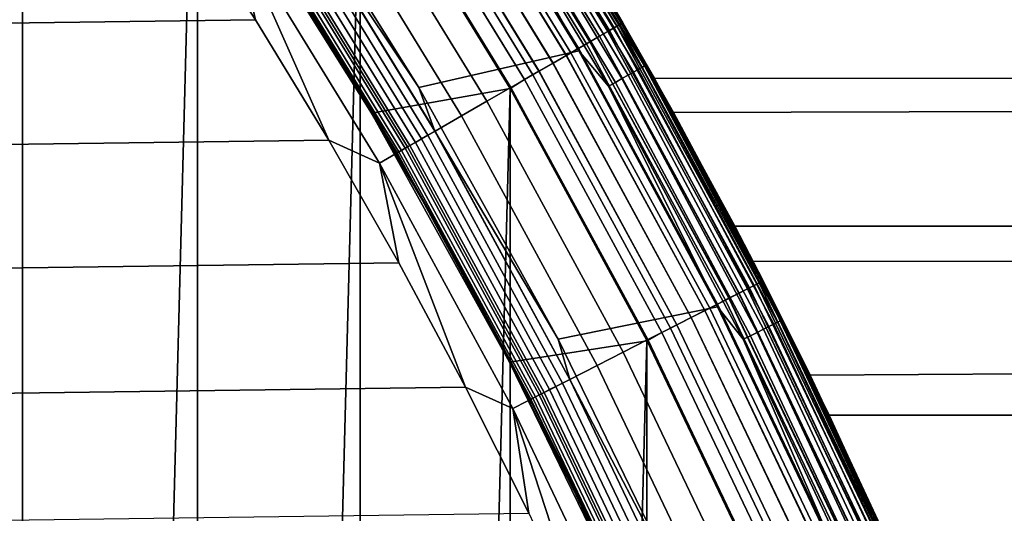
# Model space of a CAD drawing. Header units: metres. Extents: x -22 to 244, y -22 to 22.
# Tile 90 of 154: x 16.31 to 20.08, y 8.87 to 10.76. Entities that reach past the tile are written whole.
import ezdxf

# ---------------------------------------------------------------- set-up
doc = ezdxf.new("R2010")
doc.units = ezdxf.units.M
doc.layers.add('solid_10_151_023_XXX', color=7, linetype='CONTINUOUS')

msp = doc.modelspace()

# ---------------------------------------------------------------- linework, layer by layer
at = {"layer": 'solid_10_151_023_XXX'}
for points in [[(15.60712, -14.050544, 0.8), (15.607105, 14.05056, 0.8), (16.321142, 13.214396, 0.8)], [(16.321154, -13.214382, 0.8), (15.60712, -14.050544, 0.8), (16.321142, 13.214396, 0.8)], [(16.321154, -13.214382, 0.8), (16.321142, 13.214396, 0.8), (16.990444, 12.34199, 0.8)], [(16.990454, -12.341978, 0.8), (16.321154, -13.214382, 0.8), (16.990444, 12.34199, 0.8)], [(16.990454, -12.341978, 0.8), (16.990444, 12.34199, 0.8), (17.613159, 11.43576, 0.8)], [(17.999454, 11.688983, 1.108537), (18.586542, 10.730945, 1.108537), (18.561449, 10.716457, 1.04983), (17.975155, 11.673202, 1.04983)], [(17.97543, 11.67338, 212.549606), (18.561731, 10.71662, 212.549606), (18.586758, 10.73107, 212.49086), (17.999664, 11.689119, 212.49086)], [(17.982096, 11.677709, 269.121063), (18.568615, 10.720595, 269.121063), (18.596813, 10.736876, 268.999603), (18.009403, 11.695443, 268.999603)], [(18.017115, 11.700451, 1.170527), (18.604776, 10.741473, 1.170527), (18.586542, 10.730945, 1.108537), (17.999454, 11.688983, 1.108537)], [(17.999664, 11.689119, 212.49086), (18.586758, 10.73107, 212.49086), (18.604923, 10.741557, 212.428833), (18.017256, 11.700543, 212.428833)], [(18.009403, 11.695443, 268.999603), (18.596813, 10.736876, 268.999603), (18.613853, 10.746713, 268.875427), (18.025904, 11.706159, 268.875427)], [(18.02783, 11.70741, 1.234737), (18.615841, 10.747861, 1.234737), (18.604776, 10.741473, 1.170527), (18.017115, 11.700451, 1.170527)], [(18.017256, 11.700543, 212.428833), (18.604923, 10.741557, 212.428833), (18.615915, 10.747904, 212.364609), (18.027901, 11.707456, 212.364609)], [(18.025904, 11.706159, 268.875427), (18.613853, 10.746713, 268.875427), (18.619543, 10.750007, 268.75), (18.031412, 11.709745, 268.75)], [(18.615841, 10.747861, 1.234737), (18.02783, 11.70741, 1.234737), (18.031418, 11.70974, 1.3), (18.619547, 10.75, 1.3)], [(18.027901, 11.707456, 212.364609), (18.615915, 10.747904, 212.364609), (18.619547, 10.75, 212.300003), (18.031418, 11.70974, 212.300003)], [(18.031412, 11.709745, 268.75), (18.619543, 10.750007, 268.75), (18.619547, 10.75, 213.449997), (18.031418, 11.709739, 213.449997)], [(18.031418, 11.70974, 1.3), (18.500261, 10.95401, 124.797417), (18.814035, 10.405867, 124.388458), (18.619547, 10.75, 1.3)], [(18.031418, 11.70974, 212.300003), (18.619547, 10.75, 212.300003), (18.417042, 11.093356, 149.447647), (18.07715, 11.639012, 148.737473)], [(18.13913, 11.537667, 213.418961), (18.031418, 11.709739, 213.449997), (18.619547, 10.75, 213.449997)], [(17.896374, 11.622041, 269.350433), (18.480099, 10.66949, 269.350433), (18.529568, 10.69805, 269.238434), (17.944281, 11.653152, 269.238434)], [(17.94463, 11.653378, 0.995412), (18.529928, 10.698258, 0.995412), (18.492519, 10.676661, 0.946215), (17.908403, 11.629852, 0.946215)], [(17.908791, 11.630105, 212.65332), (18.49292, 10.676892, 212.65332), (18.530272, 10.698458, 212.604065), (17.944963, 11.653596, 212.604065)], [(17.944281, 11.653152, 269.238434), (18.529568, 10.69805, 269.238434), (18.568615, 10.720595, 269.121063), (17.982096, 11.677709, 269.121063)], [(17.975155, 11.673202, 1.04983), (18.561449, 10.716457, 1.04983), (18.529928, 10.698258, 0.995412), (17.94463, 11.653378, 0.995412)], [(17.944963, 11.653596, 212.604065), (18.530272, 10.698458, 212.604065), (18.561731, 10.71662, 212.549606), (17.97543, 11.67338, 212.549606)], [(17.838902, 11.584718, 269.455841), (18.420752, 10.635225, 269.455841), (18.480099, 10.66949, 269.350433), (17.896374, 11.622041, 269.350433)], [(17.908403, 11.629852, 0.946215), (18.492519, 10.676661, 0.946215), (18.449865, 10.652035, 0.903084), (17.867096, 11.603027, 0.903084)], [(17.867531, 11.603311, 212.696518), (18.450315, 10.652294, 212.696518), (18.49292, 10.676892, 212.65332), (17.908791, 11.630105, 212.65332)], [(17.8382, 10.501841, 213.25), (17.253687, 11.436793, 213.25), (17.867847, 11.594396, 213.25), (18.450424, 10.642923, 213.25)], [(17.772493, 11.541593, 269.553528), (18.352177, 10.595634, 269.553528), (18.420752, 10.635225, 269.455841), (17.838902, 11.584718, 269.455841)], [(17.867096, 11.603027, 0.903084), (18.449865, 10.652035, 0.903084), (18.402697, 10.624802, 0.866758), (17.821417, 11.573363, 0.866758)], [(17.821892, 11.573672, 212.73291), (18.403187, 10.625085, 212.73291), (18.450315, 10.652294, 212.696518), (17.867531, 11.603311, 212.696518)], [(17.998819, 11.448421, 213.252457), (18.450424, 10.642923, 213.25), (17.867847, 11.594396, 213.25)], [(17.69788, 11.493138, 269.642365), (18.275131, 10.551151, 269.642365), (18.352177, 10.595634, 269.553528), (17.772493, 11.541593, 269.553528)], [(17.772148, 11.541368, 0.83786), (18.351822, 10.595428, 0.83786), (18.298113, 10.564421, 0.816885), (17.720137, 11.507591, 0.816885)], [(17.720667, 11.507936, 212.782944), (18.29866, 10.564736, 212.782944), (18.352345, 10.595732, 212.761887), (17.772655, 11.541698, 212.761887)], [(17.821417, 11.573363, 0.866758), (18.402697, 10.624802, 0.866758), (18.351822, 10.595428, 0.83786), (17.772148, 11.541368, 0.83786)], [(17.772655, 11.541698, 212.761887), (18.352345, 10.595732, 212.761887), (18.403187, 10.625085, 212.73291), (17.821892, 11.573672, 212.73291)], [(18.13913, 11.537667, 213.418961), (18.709024, 10.58859, 213.418961), (18.702673, 10.584995, 213.388412), (18.132973, 11.533751, 213.388412)], [(18.13913, 11.537667, 213.418961), (18.619547, 10.75, 213.449997), (18.709024, 10.58859, 213.418961)], [(17.720137, 11.507591, 0.816885), (18.298113, 10.564421, 0.816885), (18.242491, 10.532307, 0.804193), (17.666271, 11.472611, 0.804193)], [(17.666817, 11.472964, 212.795715), (18.243053, 10.532632, 212.795715), (18.29866, 10.564736, 212.782944), (17.720667, 11.507936, 212.782944)], [(18.091822, 11.507577, 213.30867), (18.660231, 10.560974, 213.30867), (18.63945, 10.549214, 213.288254), (18.071676, 11.494762, 213.288254)], [(18.109022, 11.518517, 213.332565), (18.677971, 10.571015, 213.332565), (18.660231, 10.560974, 213.30867), (18.091822, 11.507577, 213.30867)], [(18.122854, 11.527315, 213.359375), (18.692236, 10.579088, 213.359375), (18.677971, 10.571015, 213.332565), (18.109022, 11.518517, 213.332565)], [(18.132973, 11.533751, 213.388412), (18.702673, 10.584995, 213.388412), (18.692236, 10.579088, 213.359375), (18.122854, 11.527315, 213.359375)], [(17.666271, 11.472611, 0.804193), (18.242491, 10.532307, 0.804193), (18.187542, 10.498255, 0.8), (17.613159, 11.43576, 0.8)], [(17.666817, 11.472964, 212.795715), (17.613165, 11.435751, 212.800003), (18.187555, 10.498232, 212.800003), (18.243053, 10.532632, 212.795715)], [(17.615881, 11.439886, 269.721405), (18.190456, 10.502264, 269.721405), (18.275131, 10.551151, 269.642365), (17.69788, 11.493138, 269.642365)], [(18.024593, 11.464814, 213.259796), (18.590889, 10.521729, 213.259796), (18.564304, 10.506684, 213.252457), (17.998819, 11.448421, 213.252457)], [(18.04908, 11.48039, 213.27182), (18.616144, 10.536024, 213.27182), (18.590889, 10.521729, 213.259796), (18.024593, 11.464814, 213.259796)], [(18.071676, 11.494762, 213.288254), (18.63945, 10.549214, 213.288254), (18.616144, 10.536024, 213.27182), (18.04908, 11.48039, 213.27182)], [(17.613165, -11.43575, 0.8), (16.990454, -12.341978, 0.8), (17.613159, 11.43576, 0.8)], [(17.656637, 10.404134, 212.800003), (18.187555, 10.498232, 212.800003), (17.613165, 11.435751, 212.800003), (17.07795, 11.329003, 212.800003)], [(17.33445, 11.257123, 213.252426), (17.253687, 11.436793, 213.25), (17.8382, 10.501841, 213.25)], [(17.527393, 11.382422, 269.789795), (18.099083, 10.449511, 269.789795), (18.190456, 10.502264, 269.721405), (17.615881, 11.439886, 269.721405)], [(17.613165, -11.43575, 0.8), (17.613159, 11.43576, 0.8), (18.187542, 10.498255, 0.8)], [(17.998819, 11.448421, 213.252457), (18.564304, 10.506684, 213.252457), (18.450424, 10.642923, 213.25)], [(17.433392, 11.321377, 269.846771), (18.002014, 10.393468, 269.846771), (18.099083, 10.449511, 269.789795), (17.527393, 11.382422, 269.789795)], [(17.077923, 11.329049, 213.25), (17.656652, 10.404104, 213.25), (17.656637, 10.404134, 212.800003), (17.07795, 11.329003, 212.800003)], [(17.378498, 10.873713, 213.25), (17.656652, 10.404104, 213.25), (17.077923, 11.329049, 213.25)], [(17.334906, 11.25742, 269.891693), (17.900316, 10.334753, 269.891693), (18.002014, 10.393468, 269.846771), (17.433392, 11.321377, 269.846771)], [(104.758942, 11.313688, 180.6436), (18.417042, 11.093356, 149.447647), (18.741339, 10.536233, 150.109741), (104.548065, 10.661525, 181.222977)], [(112.497993, 11.313688, 159.380737), (112.70887, 10.661525, 158.801361), (18.814035, 10.405867, 124.388458), (18.500261, 10.95401, 124.797417)], [(17.233019, 11.191253, 269.924103), (17.795107, 10.27401, 269.924103), (17.900316, 10.334753, 269.891693), (17.334906, 11.25742, 269.891693)], [(17.848238, 10.304685, 213.271713), (17.284472, 11.224668, 213.271713), (17.308823, 11.240481, 213.25972), (17.873384, 10.319202, 213.25972)], [(17.873384, 10.319202, 213.25972), (17.308823, 11.240481, 213.25972), (17.33445, 11.257123, 213.252426), (17.899845, 10.33448, 213.252426)], [(17.899845, 10.33448, 213.252426), (17.33445, 11.257123, 213.252426), (17.8382, 10.501841, 213.25)], [(16.919888, 11.21639, 269.950012), (-17.212578, 10.761835, 269.950012), (-17.493082, 10.299614, 269.950012), (17.212582, 10.761828, 269.950012)], [(17.128847, 11.123604, 269.943604), (16.919888, 11.21639, 269.950012), (17.212582, 10.761828, 269.950012)], [(17.804329, 10.279334, 213.308487), (17.241949, 11.197053, 213.308487), (17.261995, 11.210072, 213.288101), (17.825029, 10.291285, 213.288101)], [(17.825029, 10.291285, 213.288101), (17.261995, 11.210072, 213.288101), (17.284472, 11.224668, 213.271713), (17.848238, 10.304685, 213.271713)], [(17.128847, 11.123604, 269.943604), (17.687538, 10.211905, 269.943604), (17.795107, 10.27401, 269.924103), (17.233019, 11.191253, 269.924103)], [(17.194811, 11.166441, 213.418716), (17.755653, 10.251231, 213.418716), (17.753521, 10.25, 213.449997), (17.192747, 11.1651, 213.449997)], [(17.378498, 10.873713, 213.25), (17.192747, 11.1651, 213.449997), (17.753521, 10.25, 213.449997)], [(17.200964, 11.170437, 213.388168), (17.762007, 10.254899, 213.388168), (17.755653, 10.251231, 213.418716), (17.194811, 11.166441, 213.418716)], [(17.762007, 10.254899, 213.388168), (17.200964, 11.170437, 213.388168), (17.211052, 11.176989, 213.359146), (17.772423, 10.260914, 213.359146)], [(17.772423, 10.260914, 213.359146), (17.211052, 11.176989, 213.359146), (17.224827, 11.185934, 213.332367), (17.786648, 10.269126, 213.332367)], [(17.786648, 10.269126, 213.332367), (17.224827, 11.185934, 213.332367), (17.241949, 11.197053, 213.308487), (17.804329, 10.279334, 213.308487)], [(17.128847, 11.123604, 269.943604), (17.212582, 10.761828, 269.950012), (17.493086, 10.299607, 269.950012)], [(17.128847, 11.123604, 269.943604), (17.493086, 10.299607, 269.950012), (17.687538, 10.211905, 269.943604)], [(18.619547, 10.75, 212.300003), (18.741339, 10.536233, 150.109741), (18.417042, 11.093356, 149.447647)], [(17.378498, 10.873713, 213.25), (17.661932, 10.407025, 213.25), (17.656652, 10.404104, 213.25)], [(17.378498, 10.873713, 213.25), (17.753521, 10.25, 213.449997), (17.661932, 10.407025, 213.25)], [(17.212582, 10.761828, 269.950012), (-17.493082, 10.299614, 269.950012), (-17.761211, 9.830024, 269.950012), (17.493086, 10.299607, 269.950012)], [(18.596813, 10.736876, 268.999603), (19.133253, 9.748878, 268.999603), (19.150784, 9.757812, 268.875427), (18.613853, 10.746713, 268.875427)], [(18.615841, 10.747861, 1.234737), (19.152828, 9.758854, 1.234737), (19.141445, 9.753054, 1.170527), (18.604776, 10.741473, 1.170527)], [(18.604923, 10.741557, 212.428833), (19.141596, 9.75313, 212.428833), (19.152905, 9.758892, 212.364609), (18.615915, 10.747904, 212.364609)], [(18.613853, 10.746713, 268.875427), (19.150784, 9.757812, 268.875427), (19.156637, 9.760801, 268.75), (18.619543, 10.750007, 268.75)], [(19.152828, 9.758854, 1.234737), (18.615841, 10.747861, 1.234737), (18.619547, 10.75, 1.3), (19.156641, 9.760796, 1.3)], [(18.615915, 10.747904, 212.364609), (19.152905, 9.758892, 212.364609), (19.156641, 9.760796, 212.300003), (18.619547, 10.75, 212.300003)], [(18.619543, 10.750007, 268.75), (19.156637, 9.760801, 268.75), (19.156641, 9.760796, 213.449997), (18.619547, 10.75, 213.449997)], [(18.619547, 10.75, 1.3), (19.11833, 9.835622, 124.003395), (19.410202, 9.246302, 123.643578), (19.156641, 9.760796, 1.3)], [(18.619547, 10.75, 1.3), (18.814035, 10.405867, 124.388458), (19.11833, 9.835622, 124.003395)], [(18.619547, 10.75, 212.300003), (19.156641, 9.760796, 212.300003), (19.048359, 9.970458, 150.724319), (18.741339, 10.536233, 150.109741)], [(18.709024, 10.58859, 213.418961), (18.619547, 10.75, 213.449997), (19.156641, 9.760796, 213.449997)], [(18.529568, 10.69805, 269.238434), (19.064066, 9.713627, 269.238434), (19.10424, 9.734097, 269.121063), (18.568615, 10.720595, 269.121063)], [(18.561449, 10.716457, 1.04983), (19.096867, 9.73034, 1.04983), (19.064436, 9.713816, 0.995412), (18.529928, 10.698258, 0.995412)], [(18.530272, 10.698458, 212.604065), (19.064791, 9.713996, 212.604065), (19.097158, 9.730488, 212.549606), (18.561731, 10.71662, 212.549606)], [(18.586542, 10.730945, 1.108537), (19.122684, 9.743494, 1.108537), (19.096867, 9.73034, 1.04983), (18.561449, 10.716457, 1.04983)], [(18.561731, 10.71662, 212.549606), (19.097158, 9.730488, 212.549606), (19.122906, 9.743608, 212.49086), (18.586758, 10.73107, 212.49086)], [(18.568615, 10.720595, 269.121063), (19.10424, 9.734097, 269.121063), (19.133253, 9.748878, 268.999603), (18.596813, 10.736876, 268.999603)], [(18.604776, 10.741473, 1.170527), (19.141445, 9.753054, 1.170527), (19.122684, 9.743494, 1.108537), (18.586542, 10.730945, 1.108537)], [(18.586758, 10.73107, 212.49086), (19.122906, 9.743608, 212.49086), (19.141596, 9.75313, 212.428833), (18.604923, 10.741557, 212.428833)], [(18.492519, 10.676661, 0.946215), (19.025949, 9.694205, 0.946215), (18.982065, 9.671845, 0.903084), (18.449865, 10.652035, 0.903084)], [(18.450315, 10.652294, 212.696518), (18.982527, 9.672081, 212.696518), (19.026361, 9.694415, 212.65332), (18.49292, 10.676892, 212.65332)], [(18.480099, 10.66949, 269.350433), (19.01317, 9.687694, 269.350433), (19.064066, 9.713627, 269.238434), (18.529568, 10.69805, 269.238434)], [(18.529928, 10.698258, 0.995412), (19.064436, 9.713816, 0.995412), (19.025949, 9.694205, 0.946215), (18.492519, 10.676661, 0.946215)], [(18.49292, 10.676892, 212.65332), (19.026361, 9.694415, 212.65332), (19.064791, 9.713996, 212.604065), (18.530272, 10.698458, 212.604065)], [(18.372084, 9.537113, 213.25), (17.8382, 10.501841, 213.25), (18.450424, 10.642923, 213.25), (18.982393, 9.66223, 213.25)], [(18.352177, 10.595634, 269.553528), (18.881559, 9.620635, 269.553528), (18.95211, 9.656583, 269.455841), (18.420752, 10.635225, 269.455841)], [(18.449865, 10.652035, 0.903084), (18.982065, 9.671845, 0.903084), (18.933535, 9.647118, 0.866758), (18.402697, 10.624802, 0.866758)], [(18.403187, 10.625085, 212.73291), (18.93404, 9.647375, 212.73291), (18.982527, 9.672081, 212.696518), (18.450315, 10.652294, 212.696518)], [(18.420752, 10.635225, 269.455841), (18.95211, 9.656583, 269.455841), (19.01317, 9.687694, 269.350433), (18.480099, 10.66949, 269.350433)], [(18.564304, 10.506684, 213.252457), (18.982393, 9.66223, 213.25), (18.450424, 10.642923, 213.25)], [(104.548065, 10.661525, 181.222977), (18.741339, 10.536233, 150.109741), (19.048359, 9.970458, 150.724319), (104.350029, 9.975817, 181.76709)], [(112.70887, 10.661525, 158.801361), (112.906906, 9.975817, 158.257248), (19.11833, 9.835622, 124.003395), (18.814035, 10.405867, 124.388458)], [(18.275131, 10.551151, 269.642365), (18.80229, 9.580245, 269.642365), (18.881559, 9.620635, 269.553528), (18.352177, 10.595634, 269.553528)], [(18.351822, 10.595428, 0.83786), (18.881193, 9.620448, 0.83786), (18.825935, 9.592293, 0.816885), (18.298113, 10.564421, 0.816885)], [(18.29866, 10.564736, 212.782944), (18.826498, 9.59258, 212.782944), (18.881731, 9.620723, 212.761887), (18.352345, 10.595732, 212.761887)], [(18.402697, 10.624802, 0.866758), (18.933535, 9.647118, 0.866758), (18.881193, 9.620448, 0.83786), (18.351822, 10.595428, 0.83786)], [(18.352345, 10.595732, 212.761887), (18.881731, 9.620723, 212.761887), (18.93404, 9.647375, 212.73291), (18.403187, 10.625085, 212.73291)], [(18.298113, 10.564421, 0.816885), (18.825935, 9.592293, 0.816885), (18.768709, 9.563135, 0.804193), (18.242491, 10.532307, 0.804193)], [(18.243053, 10.532632, 212.795715), (18.769287, 9.563429, 212.795715), (18.826498, 9.59258, 212.782944), (18.29866, 10.564736, 212.782944)], [(18.660231, 10.560974, 213.30867), (19.179153, 9.586366, 213.30867), (19.157797, 9.575691, 213.288254), (18.63945, 10.549214, 213.288254)], [(18.677971, 10.571015, 213.332565), (19.197388, 9.59548, 213.332565), (19.179153, 9.586366, 213.30867), (18.660231, 10.560974, 213.30867)], [(18.692236, 10.579088, 213.359375), (19.212049, 9.602809, 213.359375), (19.197388, 9.59548, 213.332565), (18.677971, 10.571015, 213.332565)], [(18.702673, 10.584995, 213.388412), (19.222776, 9.608171, 213.388412), (19.212049, 9.602809, 213.359375), (18.692236, 10.579088, 213.359375)], [(18.709024, 10.58859, 213.418961), (19.229305, 9.611433, 213.418961), (19.222776, 9.608171, 213.388412), (18.702673, 10.584995, 213.388412)], [(18.709024, 10.58859, 213.418961), (19.156641, 9.760796, 213.449997), (19.229305, 9.611433, 213.418961)], [(18.242491, 10.532307, 0.804193), (18.768709, 9.563135, 0.804193), (18.712051, 9.532003, 0.8), (18.187542, 10.498255, 0.8)], [(18.243053, 10.532632, 212.795715), (18.187555, 10.498232, 212.800003), (18.712076, 9.531956, 212.800003), (18.769287, 9.563429, 212.795715)], [(18.190456, 10.502264, 269.721405), (18.715172, 9.535856, 269.721405), (18.80229, 9.580245, 269.642365), (18.275131, 10.551151, 269.642365)], [(18.590889, 10.521729, 213.259796), (19.107883, 9.550743, 213.259796), (19.080561, 9.537086, 213.252457), (18.564304, 10.506684, 213.252457)], [(18.616144, 10.536024, 213.27182), (19.133842, 9.563718, 213.27182), (19.107883, 9.550743, 213.259796), (18.590889, 10.521729, 213.259796)], [(18.63945, 10.549214, 213.288254), (19.157797, 9.575691, 213.288254), (19.133842, 9.563718, 213.27182), (18.616144, 10.536024, 213.27182)], [(18.187555, -10.498231, 0.8), (17.613165, -11.43575, 0.8), (18.187542, 10.498255, 0.8)], [(18.185379, 9.449594, 212.800003), (18.712076, 9.531956, 212.800003), (18.187555, 10.498232, 212.800003), (17.656637, 10.404134, 212.800003)], [(17.899845, 10.33448, 213.252426), (17.8382, 10.501841, 213.25), (18.372084, 9.537113, 213.25)], [(18.099083, 10.449511, 269.789795), (18.621164, 9.487957, 269.789795), (18.715172, 9.535856, 269.721405), (18.190456, 10.502264, 269.721405)], [(18.187555, -10.498231, 0.8), (18.187542, 10.498255, 0.8), (18.712051, 9.532003, 0.8)], [(18.564304, 10.506684, 213.252457), (19.080561, 9.537086, 213.252457), (18.982393, 9.66223, 213.25)], [(18.002014, 10.393468, 269.846771), (18.521296, 9.437072, 269.846771), (18.621164, 9.487957, 269.789795), (18.099083, 10.449511, 269.789795)], [(17.661932, 10.407025, 213.25), (17.932804, 9.932996, 213.25), (17.656652, 10.404104, 213.25)], [(17.661932, 10.407025, 213.25), (17.753521, 10.25, 213.449997), (17.932804, 9.932996, 213.25)], [(17.656652, 10.404104, 213.25), (18.18536, 9.449625, 213.25), (18.185379, 9.449594, 212.800003), (17.656637, 10.404134, 212.800003)], [(17.932804, 9.932996, 213.25), (18.18536, 9.449625, 213.25), (17.656652, 10.404104, 213.25)], [(17.900316, 10.334753, 269.891693), (18.416664, 9.383759, 269.891693), (18.521296, 9.437072, 269.846771), (18.002014, 10.393468, 269.846771)], [(17.795107, 10.27401, 269.924103), (18.308418, 9.328606, 269.924103), (18.416664, 9.383759, 269.891693), (17.900316, 10.334753, 269.891693)], [(18.388954, 9.36964, 213.25972), (17.873384, 10.319202, 213.25972), (17.899845, 10.33448, 213.252426), (18.41618, 9.383512, 213.252426)], [(18.41618, 9.383512, 213.252426), (17.899845, 10.33448, 213.252426), (18.372084, 9.537113, 213.25)], [(17.493086, 10.299607, 269.950012), (-17.761211, 9.830024, 269.950012), (-18.016687, 9.35355, 269.950012), (17.761213, 9.830017, 269.950012)], [(17.687538, 10.211905, 269.943604), (17.493086, 10.299607, 269.950012), (17.761213, 9.830017, 269.950012)], [(18.339205, 9.344292, 213.288101), (17.825029, 10.291285, 213.288101), (17.848238, 10.304685, 213.271713), (18.363083, 9.356458, 213.271713)], [(18.363083, 9.356458, 213.271713), (17.848238, 10.304685, 213.271713), (17.873384, 10.319202, 213.25972), (18.388954, 9.36964, 213.25972)], [(17.687538, 10.211905, 269.943604), (18.197748, 9.272216, 269.943604), (18.308418, 9.328606, 269.924103), (17.795107, 10.27401, 269.924103)], [(18.274364, 9.311254, 213.388168), (17.762007, 10.254899, 213.388168), (17.772423, 10.260914, 213.359146), (18.285082, 9.316714, 213.359146)], [(18.285082, 9.316714, 213.359146), (17.772423, 10.260914, 213.359146), (17.786648, 10.269126, 213.332367), (18.299717, 9.324171, 213.332367)], [(18.299717, 9.324171, 213.332367), (17.786648, 10.269126, 213.332367), (17.804329, 10.279334, 213.308487), (18.317907, 9.33344, 213.308487)], [(18.317907, 9.33344, 213.308487), (17.804329, 10.279334, 213.308487), (17.825029, 10.291285, 213.288101), (18.339205, 9.344292, 213.288101)], [(17.755653, 10.251231, 213.418716), (18.267828, 9.307923, 213.418716), (18.265635, 9.306806, 213.449997), (17.753521, 10.25, 213.449997)], [(17.932804, 9.932996, 213.25), (17.753521, 10.25, 213.449997), (18.265635, 9.306806, 213.449997)], [(17.762007, 10.254899, 213.388168), (18.274364, 9.311254, 213.388168), (18.267828, 9.307923, 213.418716), (17.755653, 10.251231, 213.418716)], [(17.687538, 10.211905, 269.943604), (17.761213, 9.830017, 269.950012), (18.016691, 9.353543, 269.950012)], [(17.687538, 10.211905, 269.943604), (18.016691, 9.353543, 269.950012), (18.197748, 9.272216, 269.943604)], [(104.350029, 9.975817, 181.76709), (19.048359, 9.970458, 150.724319), (19.33654, 9.399372, 151.291534)], [(19.156641, 9.760796, 212.300003), (19.33654, 9.399372, 151.291534), (19.048359, 9.970458, 150.724319)], [(112.906906, 9.975817, 158.257248), (113.091484, 9.258721, 157.750137), (19.410202, 9.246302, 123.643578), (19.11833, 9.835622, 124.003395)], [(104.350029, 9.975817, 181.76709), (19.33654, 9.399372, 151.291534), (19.605042, 8.825665, 151.812439), (104.165451, 9.258721, 182.2742)], [(17.932804, 9.932996, 213.25), (18.190762, 9.452317, 213.25), (18.18536, 9.449625, 213.25)], [(17.932804, 9.932996, 213.25), (18.265635, 9.306806, 213.449997), (18.190762, 9.452317, 213.25)], [(17.761213, 9.830017, 269.950012), (-18.016687, 9.35355, 269.950012), (-18.259382, 8.870456, 269.950012), (18.016691, 9.353543, 269.950012)], [(19.064066, 9.713627, 269.238434), (19.54631, 8.702579, 269.238434), (19.587502, 8.720918, 269.121063), (19.10424, 9.734097, 269.121063)], [(19.096867, 9.73034, 1.04983), (19.579941, 8.717551, 1.04983), (19.546692, 8.702747, 0.995412), (19.064436, 9.713816, 0.995412)], [(19.064791, 9.713996, 212.604065), (19.547054, 8.702909, 212.604065), (19.58024, 8.717685, 212.549606), (19.097158, 9.730488, 212.549606)], [(19.122684, 9.743494, 1.108537), (19.606411, 8.729337, 1.108537), (19.579941, 8.717551, 1.04983), (19.096867, 9.73034, 1.04983)], [(19.097158, 9.730488, 212.549606), (19.58024, 8.717685, 212.549606), (19.60664, 8.729439, 212.49086), (19.122906, 9.743608, 212.49086)], [(19.10424, 9.734097, 269.121063), (19.587502, 8.720918, 269.121063), (19.617249, 8.734161, 268.999603), (19.133253, 9.748878, 268.999603)], [(19.141445, 9.753054, 1.170527), (19.625648, 8.737902, 1.170527), (19.606411, 8.729337, 1.108537), (19.122684, 9.743494, 1.108537)], [(19.122906, 9.743608, 212.49086), (19.60664, 8.729439, 212.49086), (19.625803, 8.73797, 212.428833), (19.141596, 9.75313, 212.428833)], [(19.133253, 9.748878, 268.999603), (19.617249, 8.734161, 268.999603), (19.635221, 8.742164, 268.875427), (19.150784, 9.757812, 268.875427)], [(19.152828, 9.758854, 1.234737), (19.63732, 8.743098, 1.234737), (19.625648, 8.737902, 1.170527), (19.141445, 9.753054, 1.170527)], [(19.141596, 9.75313, 212.428833), (19.625803, 8.73797, 212.428833), (19.637398, 8.743133, 212.364609), (19.152905, 9.758892, 212.364609)], [(19.150784, 9.757812, 268.875427), (19.635221, 8.742164, 268.875427), (19.641226, 8.744843, 268.75), (19.156637, 9.760801, 268.75)], [(19.63732, 8.743098, 1.234737), (19.152828, 9.758854, 1.234737), (19.156641, 9.760796, 1.3), (19.641228, 8.744838, 1.3)], [(19.152905, 9.758892, 212.364609), (19.637398, 8.743133, 212.364609), (19.641228, 8.744838, 212.300003), (19.156641, 9.760796, 212.300003)], [(19.156637, 9.760801, 268.75), (19.641226, 8.744843, 268.75), (19.641228, 8.744838, 213.449997), (19.156641, 9.760796, 213.449997)], [(19.156641, 9.760796, 1.3), (19.410202, 9.246302, 123.643578), (19.687443, 8.640288, 123.309593), (19.641228, 8.744838, 1.3)], [(19.156641, 9.760796, 212.300003), (19.641228, 8.744838, 212.300003), (19.605042, 8.825665, 151.812439), (19.33654, 9.399372, 151.291534)], [(19.229305, 9.611433, 213.418961), (19.156641, 9.760796, 213.449997), (19.641228, 8.744838, 213.449997)], [(19.025949, 9.694205, 0.946215), (19.507231, 8.685179, 0.946215), (19.462236, 8.665146, 0.903084), (18.982065, 9.671845, 0.903084)], [(18.982527, 9.672081, 212.696518), (19.462709, 8.665357, 212.696518), (19.507652, 8.685367, 212.65332), (19.026361, 9.694415, 212.65332)], [(19.01317, 9.687694, 269.350433), (19.494127, 8.679345, 269.350433), (19.54631, 8.702579, 269.238434), (19.064066, 9.713627, 269.238434)], [(19.064436, 9.713816, 0.995412), (19.546692, 8.702747, 0.995412), (19.507231, 8.685179, 0.946215), (19.025949, 9.694205, 0.946215)], [(19.026361, 9.694415, 212.65332), (19.507652, 8.685367, 212.65332), (19.547054, 8.702909, 212.604065), (19.064791, 9.713996, 212.604065)], [(18.853765, 8.545492, 213.25), (18.372084, 9.537113, 213.25), (18.982393, 9.66223, 213.25), (19.462175, 8.655271, 213.25)], [(18.881559, 9.620635, 269.553528), (19.359188, 8.619266, 269.553528), (19.431524, 8.651472, 269.455841), (18.95211, 9.656583, 269.455841)], [(18.982065, 9.671845, 0.903084), (19.462236, 8.665146, 0.903084), (19.412477, 8.642992, 0.866758), (18.933535, 9.647118, 0.866758)], [(18.93404, 9.647375, 212.73291), (19.412996, 8.643223, 212.73291), (19.462709, 8.665357, 212.696518), (18.982527, 9.672081, 212.696518)], [(18.95211, 9.656583, 269.455841), (19.431524, 8.651472, 269.455841), (19.494127, 8.679345, 269.350433), (19.01317, 9.687694, 269.350433)], [(19.080561, 9.537086, 213.252457), (19.462175, 8.655271, 213.25), (18.982393, 9.66223, 213.25)], [(18.80229, 9.580245, 269.642365), (19.277912, 8.583079, 269.642365), (19.359188, 8.619266, 269.553528), (18.881559, 9.620635, 269.553528)], [(18.881193, 9.620448, 0.83786), (19.358812, 8.619099, 0.83786), (19.302156, 8.593874, 0.816885), (18.825935, 9.592293, 0.816885)], [(18.826498, 9.59258, 212.782944), (19.302734, 8.594131, 212.782944), (19.359364, 8.619345, 212.761887), (18.881731, 9.620723, 212.761887)], [(18.933535, 9.647118, 0.866758), (19.412477, 8.642992, 0.866758), (19.358812, 8.619099, 0.83786), (18.881193, 9.620448, 0.83786)], [(18.881731, 9.620723, 212.761887), (19.359364, 8.619345, 212.761887), (19.412996, 8.643223, 212.73291), (18.93404, 9.647375, 212.73291)], [(18.715172, 9.535856, 269.721405), (19.188591, 8.543311, 269.721405), (19.277912, 8.583079, 269.642365), (18.80229, 9.580245, 269.642365)], [(18.825935, 9.592293, 0.816885), (19.302156, 8.593874, 0.816885), (19.243483, 8.56775, 0.804193), (18.768709, 9.563135, 0.804193)], [(18.769287, 9.563429, 212.795715), (19.244076, 8.568014, 212.795715), (19.302734, 8.594131, 212.782944), (18.826498, 9.59258, 212.782944)], [(19.179153, 9.586366, 213.30867), (19.647219, 8.586336, 213.30867), (19.62534, 8.576775, 213.288254), (19.157797, 9.575691, 213.288254)], [(19.197388, 9.59548, 213.332565), (19.665897, 8.5945, 213.332565), (19.647219, 8.586336, 213.30867), (19.179153, 9.586366, 213.30867)], [(19.212049, 9.602809, 213.359375), (19.680918, 8.601064, 213.359375), (19.665897, 8.5945, 213.332565), (19.197388, 9.59548, 213.332565)], [(19.222776, 9.608171, 213.388412), (19.691906, 8.605866, 213.388412), (19.680918, 8.601064, 213.359375), (19.212049, 9.602809, 213.359375)], [(19.229305, 9.611433, 213.418961), (19.698593, 8.608788, 213.418961), (19.691906, 8.605866, 213.388412), (19.222776, 9.608171, 213.388412)], [(19.229305, 9.611433, 213.418961), (19.641228, 8.744838, 213.449997), (19.698593, 8.608788, 213.418961)], [(18.768709, 9.563135, 0.804193), (19.243483, 8.56775, 0.804193), (19.185303, 8.539562, 0.8), (18.712051, 9.532003, 0.8)], [(18.769287, 9.563429, 212.795715), (18.712076, 9.531956, 212.800003), (19.185328, 8.539507, 212.800003), (19.244076, 8.568014, 212.795715)], [(19.107883, 9.550743, 213.259796), (19.574209, 8.55443, 213.259796), (19.546219, 8.542197, 213.252457), (19.080561, 9.537086, 213.252457)], [(19.133842, 9.563718, 213.27182), (19.600801, 8.566051, 213.27182), (19.574209, 8.55443, 213.259796), (19.107883, 9.550743, 213.259796)], [(19.157797, 9.575691, 213.288254), (19.62534, 8.576775, 213.288254), (19.600801, 8.566051, 213.27182), (19.133842, 9.563718, 213.27182)], [(18.6625, 8.468398, 212.800003), (19.185328, 8.539507, 212.800003), (18.712076, 9.531956, 212.800003), (18.185379, 9.449594, 212.800003)], [(18.712076, -9.531957, 0.8), (18.187555, -10.498231, 0.8), (18.712051, 9.532003, 0.8)], [(18.41618, 9.383512, 213.252426), (18.372084, 9.537113, 213.25), (18.853765, 8.545492, 213.25)], [(18.621164, 9.487957, 269.789795), (19.092205, 8.500398, 269.789795), (19.188591, 8.543311, 269.721405), (18.715172, 9.535856, 269.721405)], [(18.712076, -9.531957, 0.8), (18.712051, 9.532003, 0.8), (19.185303, 8.539562, 0.8)], [(19.080561, 9.537086, 213.252457), (19.546219, 8.542197, 213.252457), (19.462175, 8.655271, 213.25)], [(18.521296, 9.437072, 269.846771), (18.989811, 8.454808, 269.846771), (19.092205, 8.500398, 269.789795), (18.621164, 9.487957, 269.789795)], [(18.435781, 8.965041, 213.25), (18.430471, 8.962173, 213.25), (18.18536, 9.449625, 213.25), (18.190762, 9.452317, 213.25)], [(18.18536, 9.449625, 213.25), (18.430471, 8.962173, 213.25), (18.185379, 9.449594, 212.800003)], [(18.430471, 8.962173, 213.25), (18.662529, 8.46834, 213.25), (18.6625, 8.468398, 212.800003), (18.185379, 9.449594, 212.800003)], [(18.190762, 9.452317, 213.25), (18.265635, 9.306806, 213.449997), (18.435781, 8.965041, 213.25)], [(18.416664, 9.383759, 269.891693), (18.882532, 8.407045, 269.891693), (18.989811, 8.454808, 269.846771), (18.521296, 9.437072, 269.846771)], [(18.016691, 9.353543, 269.950012), (-18.259382, 8.870456, 269.950012), (-18.4891, 8.381118, 269.950012), (18.259384, 8.870449, 269.950012)], [(18.197748, 9.272216, 269.943604), (18.016691, 9.353543, 269.950012), (18.259384, 8.870449, 269.950012)], [(18.308418, 9.328606, 269.924103), (18.771549, 8.357633, 269.924103), (18.882532, 8.407045, 269.891693), (18.416664, 9.383759, 269.891693)], [(18.803114, 8.371685, 213.288101), (18.339205, 9.344292, 213.288101), (18.363083, 9.356458, 213.271713), (18.827597, 8.382586, 213.271713)], [(18.827597, 8.382586, 213.271713), (18.363083, 9.356458, 213.271713), (18.388954, 9.36964, 213.25972), (18.854122, 8.394396, 213.25972)], [(18.854122, 8.394396, 213.25972), (18.388954, 9.36964, 213.25972), (18.41618, 9.383512, 213.252426), (18.882036, 8.406824, 213.252426)], [(18.882036, 8.406824, 213.252426), (18.41618, 9.383512, 213.252426), (18.853765, 8.545492, 213.25)], [(18.197748, 9.272216, 269.943604), (18.658079, 8.307112, 269.943604), (18.771549, 8.357633, 269.924103), (18.308418, 9.328606, 269.924103)], [(18.736633, 8.342087, 213.388168), (18.274364, 9.311254, 213.388168), (18.285082, 9.316714, 213.359146), (18.747622, 8.346979, 213.359146)], [(18.747622, 8.346979, 213.359146), (18.285082, 9.316714, 213.359146), (18.299717, 9.324171, 213.332367), (18.762627, 8.35366, 213.332367)], [(18.762627, 8.35366, 213.332367), (18.299717, 9.324171, 213.332367), (18.317907, 9.33344, 213.308487), (18.781277, 8.361963, 213.308487)], [(18.781277, 8.361963, 213.308487), (18.317907, 9.33344, 213.308487), (18.339205, 9.344292, 213.288101), (18.803114, 8.371685, 213.288101)], [(18.267828, 9.307923, 213.418716), (18.729931, 8.339103, 213.418716), (18.727682, 8.338101, 213.449997), (18.265635, 9.306806, 213.449997)], [(18.435781, 8.965041, 213.25), (18.265635, 9.306806, 213.449997), (18.727682, 8.338101, 213.449997)], [(18.274364, 9.311254, 213.388168), (18.736633, 8.342087, 213.388168), (18.729931, 8.339103, 213.418716), (18.267828, 9.307923, 213.418716)], [(18.197748, 9.272216, 269.943604), (18.259384, 8.870449, 269.950012), (18.489103, 8.381111, 269.950012)], [(18.197748, 9.272216, 269.943604), (18.489103, 8.381111, 269.950012), (18.658079, 8.307112, 269.943604)], [(113.091484, 9.258721, 157.750137), (113.262016, 8.512495, 157.281586), (19.687443, 8.640288, 123.309593), (19.410202, 9.246302, 123.643578)], [(104.165451, 9.258721, 182.2742), (19.605042, 8.825665, 151.812439), (19.853437, 8.25173, 152.288406), (103.994919, 8.512495, 182.742752)], [(18.667912, 8.47107, 213.25), (18.662529, 8.46834, 213.25), (18.430471, 8.962173, 213.25), (18.435781, 8.965041, 213.25)], [(18.435781, 8.965041, 213.25), (18.727682, 8.338101, 213.449997), (18.667912, 8.47107, 213.25)]]:
    msp.add_3dface(points, dxfattribs=at)

doc.saveas('drawing.dxf')
